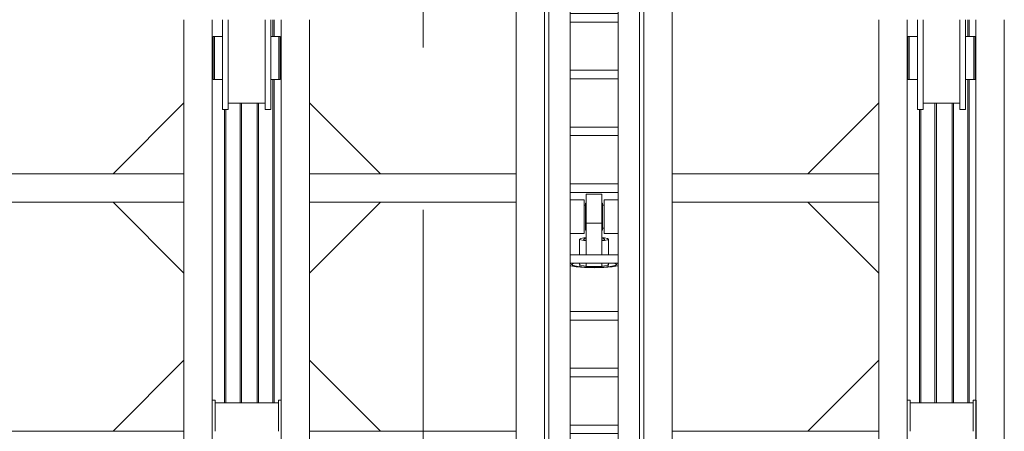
# Model space of a CAD drawing. Header units: millimetres. Extents: x 53746 to 116821, y -810352 to -765802.
# Tile 132 of 256: x 70980 to 74451, y -778652 to -777202. Entities that reach past the tile are written whole.
import ezdxf

# ---------------------------------------------------------------- set-up
doc = ezdxf.new("R2010")
doc.units = ezdxf.units.MM
doc.header["$MEASUREMENT"] = 0
doc.linetypes.add('DGN Style 3', pattern=[2002.806, 1430.575714, -572.230286])
for name, color, linetype, lineweight in [('Main Cradle Rails', 7, 'Continuous', 0), ('Side Cradle Hydraulic Arm Support', 7, 'Continuous', 0), ('Side Cradle Stbd', 7, 'Continuous', 0), ('Side Slip Rails', 7, 'Continuous', 0)]:
    doc.layers.add(name, color=color, linetype=linetype, lineweight=lineweight)

# ---------------------------------------------------------------- blocks, each defined once
blk = doc.blocks.new('*U71')
at = {"layer": 'Side Cradle Hydraulic Arm Support', "color": 7, "linetype": 'Continuous', "lineweight": 0}
for p, q in [((-175, -1059.4), (-175, 1359.5)), ((175, 1359.5), (175, -1059.4)), ((-175, 1202), (-170.2, 1202)), ((-160, 1182), (-169.7, 1182)), ((-160, 1181.8), (-169.7, 1181.8)), ((-169.7, 1181.8), (-160, 1181.8)), ((-160, 1192), (-160, 990.9)), ((-160, 1192), (-85, 1192)), ((-85, 1192), (-85, 990.9)), ((85, 990.9), (85, 1192)), ((85, 1192), (160, 1192)), ((160, 990.9), (160, 1192)), ((169.7, 1182), (160, 1181.9)), ((169.7, 1182), (160, 1182)), ((169.7, 1182), (169.7, 1182)), ((170.2, 1202), (175, 1202)), ((160, 1169.6), (160, 1169.6)), ((160, 1103.7), (160, 1142)), ((-275, 1109.5), (-275, 316.7)), ((-170.8, 1082), (-175, 1082)), ((-169.8, 1082), (-170.7, 1082)), ((-169.7, 1102), (-160, 1102)), ((-160, 1102), (-169.7, 1102)), ((-169.7, 1082), (-169.7, 1086.5)), ((-169.7, 1082), (-169.7, 1082)), ((160, 1102.1), (169.7, 1102.1)), ((169.7, 1102.1), (160, 1102.1)), ((169.7, 1102), (160, 1102)), ((169.7, 1082), (169.7, 1086.5)), ((169.7, 1082), (169.7, 1082)), ((170.7, 1082), (169.8, 1082)), ((175, 1082), (170.8, 1082)), ((275, 316.7), (275, 1109.5)), ((85, 1042), (-85, 1042)), ((-160, 990.9), (-160, -1009.4)), ((-160, 990.9), (-85, 990.9)), ((-85, 990.9), (-85, -1009.4)), ((85, -968.7), (85, 990.9)), ((160, 990.9), (85, 990.9)), ((160, 990.9), (160, -1009.4)), ((-160, 938.1), (-160, 938.1)), ((160, 938.1), (160, 938.1)), ((85, 881.3), (-85, 881.3)), ((-85, 851.3), (85, 851.3)), ((85, 681.3), (-85, 681.3)), ((-85, 651.3), (85, 651.3)), ((85, 481.3), (-85, 481.3)), ((-85, 451.3), (85, 451.3)), ((-1003.6, 316.7), (-275, 316.7)), ((-275, 216.7), (-275, 316.7)), ((-275, 316.7), (-275, 316.7)), ((1003.7, 316.7), (275, 316.7)), ((275, 216.7), (275, 316.7)), ((275, 316.7), (275, 316.7)), ((85, 281.3), (-85, 281.3)), ((-85, 251.3), (85, 251.3)), ((-1003.6, 216.7), (-275, 216.7)), ((-275, 216.7), (-275, -809.4)), ((-27.5, 213.2), (-30, 213.2)), ((30, 213.2), (27.5, 213.2)), ((275, 216.7), (275, 217.1)), ((1003.7, 216.7), (275, 216.7)), ((275, -809.4), (275, 216.7)), ((-35, 205.6), (-30, 205.6)), ((30, 205.6), (35, 205.6)), ((-27.5, 31.3), (-27.5, 142.1)), ((27.5, 142.1), (-27.5, 142.1)), ((27.5, 172.8), (27.5, 142.1)), ((27.5, 142.1), (27.5, 31.3)), ((-35, 106.1), (-85, 106)), ((-35, 106.1), (-35, 107.6)), ((-35, 107.6), (-35, 107.6)), ((-30, 117.9), (-27.5, 117.9)), ((27.5, 117.9), (30, 117.9)), ((35, 125.6), (30, 125.6)), ((-51, 31.3), (-51, 86.2)), ((51, 86.2), (51, 31.3)), ((85, 31.3), (-85, 31.3)), ((-85, 1.3), (85, 1.3)), ((-51, -3.2), (-51, 1.3)), ((-27.5, -9.4), (-27.5, 1.3)), ((27.5, 1.3), (27.5, -9.4)), ((51, 1.3), (51, -3.2)), ((-50, -3.8), (-50, -10.6)), ((-27.5, -9.4), (27.5, -9.4)), ((50, -10.6), (50, -3.8)), ((80, -3.2), (80, -3.2)), ((85, -168.7), (-85, -168.7)), ((-85, -198.7), (85, -198.7)), ((85, -368.7), (-85, -368.7)), ((-85, -398.7), (85, -398.7)), ((85, -568.7), (-85, -568.7)), ((-85, -598.7), (85, -598.7)), ((-275, -690.5), (-275, -690.5)), ((275, -690.5), (275, -690.5)), ((-85, -768.7), (85, -768.7)), ((85, -798.7), (-85, -798.7)), ((27.5, -845.4), (-27.5, -845.4)), ((83.1, -838.7), (85, -837.5)), ((-175, -914.4), (-160, -914.4)), ((-160, -915.8), (-175, -915.4)), ((-160, -919), (-160, -919)), ((-30, -934.4), (-35, -934.4)), ((-30, -934.5), (-35, -934.5)), ((-30, -934.5), (-35, -934.5)), ((-35, -934.5), (-30, -934.5)), ((-35, -934.5), (-30, -934.5)), ((-27.5, -927.1), (-30, -927.1)), ((30, -927.1), (27.5, -927.1)), ((35, -934.4), (30, -934.4)), ((35, -934.5), (30, -934.5)), ((30, -934.5), (35, -934.5)), ((30, -934.5), (35, -934.5)), ((85, -914.4), (37.5, -914.4)), ((175, -914.4), (160, -914.4)), ((160, -919), (160, -919)), ((85, -968.7), (-85, -968.7)), ((85, -968.7), (85, -998.7)), ((-85, -998.7), (85, -998.7)), ((-75, -998.7), (-75, -1039.4)), ((-59, -1039.4), (-59, -998.7)), ((59, -1039.4), (59, -998.7)), ((75, -998.7), (75, -1039.4)), ((85, -1009.4), (85, -998.7)), ((-175, -1034.4), (-75, -1034.4)), ((-160, -1009.4), (-85, -1009.4)), ((-75, -1039.4), (-75, -1059.4)), ((-75, -1039.4), (-59, -1039.4)), ((-59, -1034.4), (-37.8, -1034.4)), ((-59, -1034.4), (-59, -1034.4)), ((-59, -1059.4), (-59, -1039.4)), ((-35.5, -1034.4), (-35, -1034.4)), ((-35, -1014.4), (-30, -1014.4)), ((-35, -1014.4), (-30, -1014.4)), ((-35, -1034.4), (-35, -1029.9)), ((-30, -1014.4), (-30, -1014.4)), ((-30, -1014.4), (-30, -1014.4)), ((-27.5, -1021.8), (-30, -1021.8)), ((30, -1021.8), (27.5, -1021.8)), ((30, -1014.4), (35, -1014.4)), ((35, -1014.4), (30, -1014.4)), ((30, -1014.4), (35, -1014.4)), ((35, -1029.9), (35, -1034.4)), ((35.8, -1034.4), (35, -1034.4)), ((59, -1034.4), (45.8, -1034.4)), ((59, -1059.4), (59, -1039.4)), ((75, -1039.4), (59, -1039.4)), ((175, -1034.4), (75, -1034.4)), ((75, -1039.4), (75, -1059.4)), ((160, -1009.4), (85, -1009.4)), ((-525, -1059.4), (-1003.6, -1059.4)), ((225, -1059.4), (-225, -1059.4)), ((-175, -1059.4), (-175, -1059.4)), ((-59, -1059.4), (-75, -1059.4)), ((59, -1059.4), (75, -1059.4)), ((59, -1059.4), (59, -1059.4)), ((75, -1059.4), (75, -1059.4)), ((1003.7, -1059.4), (525, -1059.4)), ((1003.7, -1159.4), (-1003.6, -1159.4))]:
    blk.add_line(p, q, dxfattribs=at)
at = {"layer": 'Side Cradle Hydraulic Arm Support', "color": 7, "linetype": 'Continuous', "lineweight": 0, "flags": 128}
for points in [[(-248.5, 1409.5), (-225, 1409.5), (-225, 1109.5), (-275, 1109.5), (-520, 1354.5)], [(248.5, 1409.5), (225, 1409.5), (225, 1109.5), (275, 1109.5), (520, 1354.5)], [(-160, 1242), (160, 1242), (160, 1234.4), (160, 1212.7), (160, 1192)], [(-160, 1192), (-160, 1212.7), (-160, 1234.4), (-160, 1242)], [(-169.8, 1202), (-169.7, 1202), (-169.7, 1197.4), (-169.7, 1184.4), (-169.7, 1164.9), (-169.7, 1142), (-169.7, 1119), (-169.7, 1099.5), (-169.7, 1086.5)], [(169.7, 1086.5), (169.7, 1099.5), (169.7, 1119), (169.7, 1142), (169.7, 1164.9), (169.7, 1184.4), (169.7, 1197.4), (169.7, 1202), (169.8, 1202)], [(-27.5, 142.1), (-27.5, 172.8), (-27.5, 202.4), (-27.5, 226.5), (-27.5, 241.6), (-27.5, 245.4), (27.5, 245.4), (27.5, 241.6), (27.5, 226.5), (27.5, 202.4), (27.5, 172.8)], [(-85, 225.1), (-35, 225), (-35, 217.5), (-35, 202), (-35, 181), (-35, 157.6), (-35, 135.5), (-35, 117.9), (-35, 113.6), (-35, 107.6), (-85, 106.6)], [(-30, 117.9), (-30, 119.4), (-30, 127.9), (-30, 142.1), (-30, 160), (-30, 178.6), (-30, 195.3), (-30, 207.5), (-30, 213.2), (-30, 213.2)], [(30, 117.9), (30, 119.4), (30, 127.9), (30, 142.1), (30, 160), (30, 178.6), (30, 195.3), (30, 207.5), (30, 213.2), (30, 213.2)], [(35, 107.6), (35, 107.6), (35, 117.9), (35, 135.5), (35, 157.6), (35, 181), (35, 202), (35, 217.5), (35, 225), (85, 225)], [(85, 106.6), (35, 107.6), (35, 106.1), (85, 106.1)], [(-27.5, 91.2), (-36.1, 90.5), (-47.1, 88.5), (-51, 86.2), (-47.1, 83.8), (-36.1, 81.8), (-27.5, 81.1)], [(-38, 86.2), (-35.1, 87.9), (-27.5, 89.3)], [(-27.5, 83), (-35.1, 84.4), (-38, 86.2)], [(51, 86.2), (47.1, 88.5), (36.1, 90.5), (27.5, 91.2)], [(27.5, 89.3), (35.1, 87.9), (38, 86.2), (35.1, 84.4), (27.5, 83)], [(27.5, 81.1), (36.1, 81.8), (47.1, 83.8), (51, 86.2)], [(-81.4, 1.3), (-83.1, 1), (-85, -0.2)], [(-69.6, 1.3), (-73.9, 0.5), (-80, -3.2)], [(80, -3.2), (73.9, 0.5), (69.6, 1.3)], [(85, -0.2), (83.1, 1), (81.4, 1.3)], [(-85, -6.3), (-83.1, -7.4), (-63.6, -10.9), (-34.4, -13.3), (0, -14.1), (34.4, -13.3), (63.6, -10.9), (83.1, -7.4), (85, -6.2)], [(-80, -3.2), (-80, -3.2), (-73.9, -6.9), (-56.6, -10.1), (-30.6, -12.2), (0, -12.9), (30.6, -12.2), (56.6, -10.1), (73.9, -6.9), (80, -3.2)], [(-51, -3.2), (-51, -3.2), (-47.1, -5.6), (-36.1, -7.6), (-27.5, -8.3)], [(27.5, -8.3), (36.1, -7.6), (47.1, -5.6), (51, -3.2)], [(275, -690.5), (275, -690.5), (275, -690.5)], [(-525, -1109.4), (-225, -1109.4), (-225, -809.4), (-275, -809.4), (-525, -1059.4), (-525, -1109.4)], [(525, -1109.4), (225, -1109.4), (225, -809.4), (275, -809.4), (525, -1059.4), (525, -1109.4)], [(-85, -837.5), (-83.1, -838.7), (-63.6, -842.2), (-34.4, -844.6), (0, -845.4), (34.4, -844.6), (63.6, -842.2), (83.1, -838.7)], [(-27.5, -844.8), (-27.5, -845.4), (-27.5, -968.7)], [(27.5, -844.8), (27.5, -844.8), (0, -845.4), (-27.5, -844.8), (-27.5, -844.8)], [(27.5, -844.8), (27.5, -845.4), (27.5, -968.7)], [(-175, -914.4), (-175, -914.4), (-175, -914.4)], [(-85, -914.4), (-35, -914.4), (-35, -919), (-85, -917.7)], [(-85, -917.7), (-35, -919), (-35, -932), (-35, -951.5), (-35, -968.7)], [(-30, -968.7), (-30, -963.4), (-30, -946.4), (-30, -933.6), (-30, -927.1), (-30, -927.1)], [(30, -968.7), (30, -963.4), (30, -946.4), (30, -933.6), (30, -927.1), (30, -927.1)], [(35.5, -914.4), (35, -914.4), (35, -919), (35, -932), (35, -951.5), (35, -968.7)], [(-35, -998.7), (-35, -1016.9), (-35, -1029.9)], [(-30, -1021.8), (-30, -1021.2), (-30, -1013.4), (-30, -999.7), (-30, -998.7)], [(-27.5, -998.7), (-27.5, -1018.7), (-27.5, -1045.3), (-27.5, -1059.4)], [(27.5, -998.7), (27.5, -1018.7), (27.5, -1045.3), (27.5, -1059.4)], [(30, -1021.8), (30, -1021.2), (30, -1013.4), (30, -999.7), (30, -998.7)], [(35, -998.7), (35, -1016.9), (35, -1029.9)], [(75, -1030.9), (75, -1030.9), (75, -1030.9)]]:
    blk.add_lwpolyline(points, dxfattribs=at)
at = {"layer": 'Side Cradle Stbd', "color": 7, "linetype": 'Continuous', "lineweight": 0}
for p, q in [((-1003.6, 566.7), (-753.6, 316.7)), ((1003.7, 566.7), (753.7, 316.7)), ((-1003.6, -33.3), (-753.6, 216.7)), ((1003.7, -33.3), (753.7, 216.7)), ((-1003.6, -340.5), (-753.6, -590.5)), ((1003.7, -340.5), (753.7, -590.5)), ((-1003.6, -590.5), (-275, -590.5)), ((275, -590.5), (1003.7, -590.5)), ((-275, -690.5), (-1003.6, -690.5)), ((-753.6, -1059.4), (-753.6, -690.5)), ((1003.7, -690.5), (275, -690.5)), ((753.7, -1059.4), (753.7, -690.5)), ((-1003.6, -1409.4), (-753.6, -1159.4)), ((1003.7, -1409.4), (753.7, -1159.4))]:
    blk.add_line(p, q, dxfattribs=at)
blk = doc.blocks.new('*U72')
at = {"layer": 'Side Cradle Hydraulic Arm Support', "color": 7, "linetype": 'Continuous', "lineweight": 0}
for p, q in [((-175, -1059.4), (-175, 1359.5)), ((175, 1359.5), (175, -1059.4)), ((-175, 1202), (-170.2, 1202)), ((-160, 1182), (-169.7, 1182)), ((-160, 1181.8), (-169.7, 1181.8)), ((-169.7, 1181.8), (-160, 1181.8)), ((-160, 1192), (-160, 990.9)), ((-160, 1192), (-85, 1192)), ((-85, 1192), (-85, 990.9)), ((85, 990.9), (85, 1192)), ((85, 1192), (160, 1192)), ((160, 990.9), (160, 1192)), ((169.7, 1182), (160, 1181.9)), ((169.7, 1182), (160, 1182)), ((169.7, 1182), (169.7, 1182)), ((170.2, 1202), (175, 1202)), ((160, 1169.6), (160, 1169.6)), ((160, 1103.7), (160, 1142)), ((-275, 1109.5), (-275, 316.7)), ((-170.8, 1082), (-175, 1082)), ((-169.8, 1082), (-170.7, 1082)), ((-169.7, 1102), (-160, 1102)), ((-160, 1102), (-169.7, 1102)), ((-169.7, 1082), (-169.7, 1086.5)), ((-169.7, 1082), (-169.7, 1082)), ((160, 1102.1), (169.7, 1102.1)), ((169.7, 1102.1), (160, 1102.1)), ((169.7, 1102), (160, 1102)), ((169.7, 1082), (169.7, 1086.5)), ((169.7, 1082), (169.7, 1082)), ((170.7, 1082), (169.8, 1082)), ((175, 1082), (170.8, 1082)), ((275, 316.7), (275, 1109.5)), ((85, 1042), (-85, 1042)), ((-160, 990.9), (-160, -1009.4)), ((-160, 990.9), (-85, 990.9)), ((-85, 990.9), (-85, -1009.4)), ((85, -968.7), (85, 990.9)), ((160, 990.9), (85, 990.9)), ((160, 990.9), (160, -1009.4)), ((-160, 938.1), (-160, 938.1)), ((160, 938.1), (160, 938.1)), ((85, 881.3), (-85, 881.3)), ((-85, 851.3), (85, 851.3)), ((85, 681.3), (-85, 681.3)), ((-85, 651.3), (85, 651.3)), ((85, 481.3), (-85, 481.3)), ((-85, 451.3), (85, 451.3)), ((-1003.6, 316.7), (-275, 316.7)), ((-275, 216.7), (-275, 316.7)), ((-275, 316.7), (-275, 316.7)), ((1003.7, 316.7), (275, 316.7)), ((275, 216.7), (275, 316.7)), ((275, 316.7), (275, 316.7)), ((85, 281.3), (-85, 281.3)), ((-85, 251.3), (85, 251.3)), ((-1003.6, 216.7), (-275, 216.7)), ((-275, 216.7), (-275, -809.4)), ((-27.5, 213.2), (-30, 213.2)), ((30, 213.2), (27.5, 213.2)), ((275, 216.7), (275, 217.1)), ((1003.7, 216.7), (275, 216.7)), ((275, -809.4), (275, 216.7)), ((-35, 205.6), (-30, 205.6)), ((30, 205.6), (35, 205.6)), ((-27.5, 31.3), (-27.5, 142.1)), ((27.5, 142.1), (-27.5, 142.1)), ((27.5, 172.8), (27.5, 142.1)), ((27.5, 142.1), (27.5, 31.3)), ((-35, 106.1), (-85, 106)), ((-35, 106.1), (-35, 107.6)), ((-35, 107.6), (-35, 107.6)), ((-30, 117.9), (-27.5, 117.9)), ((27.5, 117.9), (30, 117.9)), ((35, 125.6), (30, 125.6)), ((-51, 31.3), (-51, 86.2)), ((51, 86.2), (51, 31.3)), ((85, 31.3), (-85, 31.3)), ((-85, 1.3), (85, 1.3)), ((-51, -3.2), (-51, 1.3)), ((-27.5, -9.4), (-27.5, 1.3)), ((27.5, 1.3), (27.5, -9.4)), ((51, 1.3), (51, -3.2)), ((-50, -3.8), (-50, -10.6)), ((-27.5, -9.4), (27.5, -9.4)), ((50, -10.6), (50, -3.8)), ((80, -3.2), (80, -3.2)), ((85, -168.7), (-85, -168.7)), ((-85, -198.7), (85, -198.7)), ((85, -368.7), (-85, -368.7)), ((-85, -398.7), (85, -398.7)), ((85, -568.7), (-85, -568.7)), ((-85, -598.7), (85, -598.7)), ((-275, -690.5), (-275, -690.5)), ((275, -690.5), (275, -690.5)), ((-85, -768.7), (85, -768.7)), ((85, -798.7), (-85, -798.7)), ((27.5, -845.4), (-27.5, -845.4)), ((83.1, -838.7), (85, -837.5)), ((-175, -914.4), (-160, -914.4)), ((-160, -915.8), (-175, -915.4)), ((-160, -919), (-160, -919)), ((-30, -934.4), (-35, -934.4)), ((-30, -934.5), (-35, -934.5)), ((-30, -934.5), (-35, -934.5)), ((-35, -934.5), (-30, -934.5)), ((-35, -934.5), (-30, -934.5)), ((-27.5, -927.1), (-30, -927.1)), ((30, -927.1), (27.5, -927.1)), ((35, -934.4), (30, -934.4)), ((35, -934.5), (30, -934.5)), ((30, -934.5), (35, -934.5)), ((30, -934.5), (35, -934.5)), ((85, -914.4), (37.5, -914.4)), ((175, -914.4), (160, -914.4)), ((160, -919), (160, -919)), ((85, -968.7), (-85, -968.7)), ((85, -968.7), (85, -998.7)), ((-85, -998.7), (85, -998.7)), ((-75, -998.7), (-75, -1039.4)), ((-59, -1039.4), (-59, -998.7)), ((59, -1039.4), (59, -998.7)), ((75, -998.7), (75, -1039.4)), ((85, -1009.4), (85, -998.7)), ((-175, -1034.4), (-75, -1034.4)), ((-160, -1009.4), (-85, -1009.4)), ((-75, -1039.4), (-75, -1059.4)), ((-75, -1039.4), (-59, -1039.4)), ((-59, -1034.4), (-37.8, -1034.4)), ((-59, -1034.4), (-59, -1034.4)), ((-59, -1059.4), (-59, -1039.4)), ((-35.5, -1034.4), (-35, -1034.4)), ((-35, -1014.4), (-30, -1014.4)), ((-35, -1014.4), (-30, -1014.4)), ((-35, -1034.4), (-35, -1029.9)), ((-30, -1014.4), (-30, -1014.4)), ((-30, -1014.4), (-30, -1014.4)), ((-27.5, -1021.8), (-30, -1021.8)), ((30, -1021.8), (27.5, -1021.8)), ((30, -1014.4), (35, -1014.4)), ((35, -1014.4), (30, -1014.4)), ((30, -1014.4), (35, -1014.4)), ((35, -1029.9), (35, -1034.4)), ((35.8, -1034.4), (35, -1034.4)), ((59, -1034.4), (45.8, -1034.4)), ((59, -1059.4), (59, -1039.4)), ((75, -1039.4), (59, -1039.4)), ((175, -1034.4), (75, -1034.4)), ((75, -1039.4), (75, -1059.4)), ((160, -1009.4), (85, -1009.4)), ((-525, -1059.4), (-1003.6, -1059.4)), ((225, -1059.4), (-225, -1059.4)), ((-175, -1059.4), (-175, -1059.4)), ((-59, -1059.4), (-75, -1059.4)), ((59, -1059.4), (75, -1059.4)), ((59, -1059.4), (59, -1059.4)), ((75, -1059.4), (75, -1059.4)), ((1003.7, -1059.4), (525, -1059.4)), ((1003.7, -1159.4), (-1003.6, -1159.4))]:
    blk.add_line(p, q, dxfattribs=at)
at = {"layer": 'Side Cradle Hydraulic Arm Support', "color": 7, "linetype": 'Continuous', "lineweight": 0, "flags": 128}
for points in [[(-248.5, 1409.5), (-225, 1409.5), (-225, 1109.5), (-275, 1109.5), (-520, 1354.5)], [(248.5, 1409.5), (225, 1409.5), (225, 1109.5), (275, 1109.5), (520, 1354.5)], [(-160, 1242), (160, 1242), (160, 1234.4), (160, 1212.7), (160, 1192)], [(-160, 1192), (-160, 1212.7), (-160, 1234.4), (-160, 1242)], [(-169.8, 1202), (-169.7, 1202), (-169.7, 1197.4), (-169.7, 1184.4), (-169.7, 1164.9), (-169.7, 1142), (-169.7, 1119), (-169.7, 1099.5), (-169.7, 1086.5)], [(169.7, 1086.5), (169.7, 1099.5), (169.7, 1119), (169.7, 1142), (169.7, 1164.9), (169.7, 1184.4), (169.7, 1197.4), (169.7, 1202), (169.8, 1202)], [(-27.5, 142.1), (-27.5, 172.8), (-27.5, 202.4), (-27.5, 226.5), (-27.5, 241.6), (-27.5, 245.4), (27.5, 245.4), (27.5, 241.6), (27.5, 226.5), (27.5, 202.4), (27.5, 172.8)], [(-85, 225.1), (-35, 225), (-35, 217.5), (-35, 202), (-35, 181), (-35, 157.6), (-35, 135.5), (-35, 117.9), (-35, 113.6), (-35, 107.6), (-85, 106.6)], [(-30, 117.9), (-30, 119.4), (-30, 127.9), (-30, 142.1), (-30, 160), (-30, 178.6), (-30, 195.3), (-30, 207.5), (-30, 213.2), (-30, 213.2)], [(30, 117.9), (30, 119.4), (30, 127.9), (30, 142.1), (30, 160), (30, 178.6), (30, 195.3), (30, 207.5), (30, 213.2), (30, 213.2)], [(35, 107.6), (35, 107.6), (35, 117.9), (35, 135.5), (35, 157.6), (35, 181), (35, 202), (35, 217.5), (35, 225), (85, 225)], [(85, 106.6), (35, 107.6), (35, 106.1), (85, 106.1)], [(-27.5, 91.2), (-36.1, 90.5), (-47.1, 88.5), (-51, 86.2), (-47.1, 83.8), (-36.1, 81.8), (-27.5, 81.1)], [(-38, 86.2), (-35.1, 87.9), (-27.5, 89.3)], [(-27.5, 83), (-35.1, 84.4), (-38, 86.2)], [(51, 86.2), (47.1, 88.5), (36.1, 90.5), (27.5, 91.2)], [(27.5, 89.3), (35.1, 87.9), (38, 86.2), (35.1, 84.4), (27.5, 83)], [(27.5, 81.1), (36.1, 81.8), (47.1, 83.8), (51, 86.2)], [(-81.4, 1.3), (-83.1, 1), (-85, -0.2)], [(-69.6, 1.3), (-73.9, 0.5), (-80, -3.2)], [(80, -3.2), (73.9, 0.5), (69.6, 1.3)], [(85, -0.2), (83.1, 1), (81.4, 1.3)], [(-85, -6.3), (-83.1, -7.4), (-63.6, -10.9), (-34.4, -13.3), (0, -14.1), (34.4, -13.3), (63.6, -10.9), (83.1, -7.4), (85, -6.2)], [(-80, -3.2), (-80, -3.2), (-73.9, -6.9), (-56.6, -10.1), (-30.6, -12.2), (0, -12.9), (30.6, -12.2), (56.6, -10.1), (73.9, -6.9), (80, -3.2)], [(-51, -3.2), (-51, -3.2), (-47.1, -5.6), (-36.1, -7.6), (-27.5, -8.3)], [(27.5, -8.3), (36.1, -7.6), (47.1, -5.6), (51, -3.2)], [(275, -690.5), (275, -690.5), (275, -690.5)], [(-525, -1109.4), (-225, -1109.4), (-225, -809.4), (-275, -809.4), (-525, -1059.4), (-525, -1109.4)], [(525, -1109.4), (225, -1109.4), (225, -809.4), (275, -809.4), (525, -1059.4), (525, -1109.4)], [(-85, -837.5), (-83.1, -838.7), (-63.6, -842.2), (-34.4, -844.6), (0, -845.4), (34.4, -844.6), (63.6, -842.2), (83.1, -838.7)], [(-27.5, -844.8), (-27.5, -845.4), (-27.5, -968.7)], [(27.5, -844.8), (27.5, -844.8), (0, -845.4), (-27.5, -844.8), (-27.5, -844.8)], [(27.5, -844.8), (27.5, -845.4), (27.5, -968.7)], [(-175, -914.4), (-175, -914.4), (-175, -914.4)], [(-85, -914.4), (-35, -914.4), (-35, -919), (-85, -917.7)], [(-85, -917.7), (-35, -919), (-35, -932), (-35, -951.5), (-35, -968.7)], [(-30, -968.7), (-30, -963.4), (-30, -946.4), (-30, -933.6), (-30, -927.1), (-30, -927.1)], [(30, -968.7), (30, -963.4), (30, -946.4), (30, -933.6), (30, -927.1), (30, -927.1)], [(35.5, -914.4), (35, -914.4), (35, -919), (35, -932), (35, -951.5), (35, -968.7)], [(-35, -998.7), (-35, -1016.9), (-35, -1029.9)], [(-30, -1021.8), (-30, -1021.2), (-30, -1013.4), (-30, -999.7), (-30, -998.7)], [(-27.5, -998.7), (-27.5, -1018.7), (-27.5, -1045.3), (-27.5, -1059.4)], [(27.5, -998.7), (27.5, -1018.7), (27.5, -1045.3), (27.5, -1059.4)], [(30, -1021.8), (30, -1021.2), (30, -1013.4), (30, -999.7), (30, -998.7)], [(35, -998.7), (35, -1016.9), (35, -1029.9)], [(75, -1030.9), (75, -1030.9), (75, -1030.9)]]:
    blk.add_lwpolyline(points, dxfattribs=at)
at = {"layer": 'Side Cradle Stbd', "color": 7, "linetype": 'Continuous', "lineweight": 0}
for p, q in [((-1003.6, 566.7), (-753.6, 316.7)), ((1003.7, 566.7), (753.7, 316.7)), ((-1003.6, -33.3), (-753.6, 216.7)), ((1003.7, -33.3), (753.7, 216.7)), ((-1003.6, -340.5), (-753.6, -590.5)), ((1003.7, -340.5), (753.7, -590.5)), ((-1003.6, -590.5), (-275, -590.5)), ((275, -590.5), (1003.7, -590.5)), ((-275, -690.5), (-1003.6, -690.5)), ((-753.6, -1059.4), (-753.6, -690.5)), ((1003.7, -690.5), (275, -690.5)), ((753.7, -1059.4), (753.7, -690.5)), ((-1003.6, -1409.4), (-753.6, -1159.4)), ((1003.7, -1409.4), (753.7, -1159.4))]:
    blk.add_line(p, q, dxfattribs=at)
blk = doc.blocks.new('*U57')
at = {"color": 7, "linetype": 'DGN Style 3', "lineweight": 13}
blk.add_line((-12881.6, 16213.2), (-12881.6, -4026.1), dxfattribs=at)
at = {"layer": 'Side Cradle Stbd', "color": 7, "linetype": 'Continuous', "lineweight": 0}
for p, q in [((-13724.4, 10874.5), (-13724.4, 10581.7)), ((-13624.4, 10874.5), (-13624.4, 9534.5)), ((-13381.9, 7459.6), (-13381.9, 10874.5)), ((-13281.9, 9674.5), (-13281.9, 10874.5)), ((-11274.6, 10874.5), (-11274.6, 9674.5)), ((-11174.6, 10874.5), (-11174.6, 9534.5)), ((-10932.2, 7459.6), (-10932.2, 10874.5)), ((-10832.2, 7459.6), (-10832.2, 10874.5)), ((-11138.7, 10808.8), (-11138.7, 10809.9)), ((-13624.4, 10779.5), (-13621.9, 10779.5)), ((-13616.9, 10768.6), (-13616.9, 10739.5)), ((-13384.9, 10779.5), (-13381.9, 10779.5)), ((-11174.6, 10779.5), (-11172.2, 10779.5)), ((-11172.2, 10776.9), (-11172.2, 10776.4)), ((-11172.2, 10768.9), (-11172.2, 10768.6)), ((-11172.2, 10768.6), (-11172.2, 10768)), ((-11172.2, 10768), (-11172.2, 10767.7)), ((-11172.2, 10768), (-11172.2, 10768)), ((-11167.2, 10768.6), (-11167.2, 10739.5)), ((-10935.2, 10779.5), (-10932.2, 10779.5)), ((-13568.4, 10670.1), (-13568.4, 10739.5)), ((-13418.4, 10670.1), (-13418.4, 10739.5)), ((-11172.2, 10756.2), (-11172.2, 10754.8)), ((-11118.7, 10670.1), (-11118.7, 10739.5)), ((-10968.7, 10670.1), (-10968.7, 10739.5)), ((-13621.9, 10699.5), (-13624.4, 10699.5)), ((-13621.9, 10702.5), (-13621.9, 10699.5)), ((-13381.9, 10699.5), (-13384.9, 10699.5)), ((-11172.2, 10699.5), (-11174.6, 10699.5)), ((-11172.2, 10711.2), (-11172.2, 10711.1)), ((-11172.2, 10711.1), (-11172.2, 10710.9)), ((-11172.2, 10710.9), (-11172.2, 10710.3)), ((-11172.2, 10710.3), (-11172.2, 10704.1)), ((-11172.2, 10704.1), (-11172.2, 10702.5)), ((-11172.2, 10702.5), (-11172.2, 10699.5)), ((-10932.2, 10699.5), (-10935.2, 10699.5)), ((-13616.9, 10685.6), (-13616.9, 10669.1)), ((-13616.9, 10669.1), (-13616.9, 10663.3)), ((-13588.4, 10669.1), (-13588.4, 10663.3)), ((-13384.9, 10685.6), (-13384.9, 10669.1)), ((-13384.9, 10669.1), (-13384.9, 10663.3)), ((-11167.2, 10685.6), (-11167.2, 10669.1)), ((-11167.2, 10669.1), (-11167.2, 10663.3)), ((-11138.7, 10669.1), (-11138.7, 10663.3)), ((-10935.2, 10685.6), (-10935.2, 10669.1)), ((-10935.2, 10669.1), (-10935.2, 10663.3)), ((-13724.4, 10581.7), (-13724.4, 7709.6)), ((-13588.4, 10558.3), (-13588.4, 10572.1)), ((-13438.4, 10580.5), (-13568.4, 10580.5)), ((-13438.4, 10558.3), (-13438.4, 10572.1)), ((-11138.7, 10558.3), (-11138.7, 10572.1)), ((-10988.7, 10580.5), (-11118.7, 10580.5)), ((-10988.7, 10558.3), (-10988.7, 10572.1)), ((-13281.9, 7667.2), (-13281.9, 9674.5)), ((-11274.6, 9674.5), (-11274.6, 7709.6)), ((-13624.4, 9534.5), (-13614.4, 9534.5)), ((-13624.4, 9484.5), (-13624.4, 9534.5)), ((-13614.4, 9534.5), (-13614.4, 9524.5)), ((-13614.4, 9424.5), (-13614.4, 9524.5)), ((-13391.4, 9524.5), (-13614.4, 9524.5)), ((-13391.4, 9534.5), (-13381.4, 9534.5)), ((-13391.4, 9524.5), (-13391.4, 9534.5)), ((-13391.4, 9524.5), (-13391.4, 9424.5)), ((-13381.4, 9534.5), (-13381.4, 9484.5)), ((-11174.6, 9534.5), (-11164.6, 9534.5)), ((-11174.6, 9484.5), (-11174.6, 9534.5)), ((-11164.6, 9534.5), (-11164.6, 9524.5)), ((-11164.6, 9424.5), (-11164.6, 9524.5)), ((-10941.6, 9524.5), (-11164.6, 9524.5)), ((-10941.6, 9534.5), (-10931.6, 9534.5)), ((-10941.6, 9524.5), (-10941.6, 9534.5)), ((-10941.6, 9524.5), (-10941.6, 9424.5)), ((-10931.6, 9534.5), (-10931.6, 9484.5))]:
    blk.add_line(p, q, dxfattribs=at)
at = {"layer": 'Side Cradle Stbd', "color": 7, "linetype": 'Continuous', "lineweight": 0, "flags": 128}
for points in [[(-13588.4, 10739.5), (-13588.4, 10739.5), (-13588.4, 10808.8), (-13588.4, 10867.6), (-13588.4, 10874.5)], [(-13568.4, 10739.5), (-13568.4, 10808.8), (-13568.4, 10867.6), (-13568.4, 10874.5)], [(-13438.4, 10572.1), (-13438.4, 10611.3), (-13438.4, 10670.1), (-13438.4, 10739.5), (-13438.4, 10808.8), (-13438.4, 10867.6), (-13438.4, 10874.5)], [(-13418.4, 10739.5), (-13418.4, 10808.8), (-13418.4, 10867.6), (-13418.4, 10874.5)], [(-11138.7, 10739.5), (-11138.7, 10739.5), (-11138.7, 10808.8), (-11138.7, 10867.6), (-11138.7, 10874.5)], [(-11118.7, 10739.5), (-11118.7, 10808.8), (-11118.7, 10867.6), (-11118.7, 10874.5)], [(-10988.7, 10572.1), (-10988.7, 10611.3), (-10988.7, 10670.1), (-10988.7, 10739.5), (-10988.7, 10808.8), (-10988.7, 10867.6), (-10988.7, 10874.5)], [(-10968.7, 10739.5), (-10968.7, 10808.8), (-10968.7, 10867.6), (-10968.7, 10874.5)], [(-13616.9, 10815.7), (-13616.9, 10815.7), (-13621.9, 10815.7), (-13621.9, 10809.9), (-13621.9, 10793.3), (-13621.9, 10768.6), (-13621.9, 10739.5), (-13621.9, 10710.3), (-13621.9, 10685.6), (-13621.9, 10669.1), (-13621.9, 10663.3), (-13616.9, 10663.3)], [(-13588.4, 10815.7), (-13616.9, 10815.7), (-13616.9, 10809.9), (-13616.9, 10793.3), (-13616.9, 10768.6), (-13616.9, 10768.6)], [(-13588.4, 10808.8), (-13588.4, 10809.9), (-13588.4, 10809.9), (-13588.4, 10810.6), (-13588.4, 10815.7), (-13588.4, 10815.7), (-13588.4, 10815.7)], [(-13588.4, 10793.3), (-13588.4, 10793.3), (-13588.4, 10795.4), (-13588.4, 10808.8)], [(-13389.9, 10815.7), (-13389.9, 10815.7), (-13418.4, 10815.7)], [(-13384.9, 10815.7), (-13384.9, 10815.7), (-13389.9, 10815.7), (-13389.9, 10815.7)], [(-13389.9, 10815.7), (-13389.9, 10809.9), (-13389.9, 10793.3), (-13389.9, 10768.6), (-13389.9, 10768.6)], [(-13384.9, 10815.7), (-13384.9, 10809.9), (-13384.9, 10793.3), (-13384.9, 10768.6), (-13384.9, 10739.5), (-13384.9, 10710.3), (-13384.9, 10685.6)], [(-11167.2, 10815.7), (-11167.2, 10815.7), (-11172.2, 10815.7), (-11172.2, 10809.9), (-11172.2, 10793.3), (-11172.2, 10768.6), (-11172.2, 10739.5), (-11172.2, 10710.3), (-11172.2, 10685.6), (-11172.2, 10669.1), (-11172.2, 10663.3), (-11167.2, 10663.3)], [(-11138.7, 10815.7), (-11167.2, 10815.7), (-11167.2, 10809.9), (-11167.2, 10793.3), (-11167.2, 10793.3)], [(-11138.7, 10809.9), (-11138.7, 10810.6), (-11138.7, 10815.7), (-11138.7, 10815.7)], [(-11138.7, 10768.6), (-11138.7, 10768.6), (-11138.7, 10768.6), (-11138.7, 10771.7), (-11138.7, 10793.3), (-11138.7, 10793.3), (-11138.7, 10795.4), (-11138.7, 10808.8)], [(-10940.2, 10815.7), (-10940.2, 10815.7), (-10968.7, 10815.7)], [(-10935.2, 10815.7), (-10935.2, 10815.7), (-10940.2, 10815.7), (-10940.2, 10815.7)], [(-10940.2, 10815.7), (-10940.2, 10809.9), (-10940.2, 10793.3), (-10940.2, 10768.6), (-10940.2, 10739.5), (-10940.2, 10710.3), (-10940.2, 10710.3)], [(-10935.2, 10815.7), (-10935.2, 10809.9), (-10935.2, 10793.3), (-10935.2, 10768.6), (-10935.2, 10739.5), (-10935.2, 10710.3), (-10935.2, 10685.6)], [(-13621.9, 10768.6), (-13621.9, 10768.9), (-13621.9, 10776.4), (-13621.9, 10776.4), (-13621.9, 10776.4), (-13621.9, 10776.9), (-13621.9, 10779.5), (-13621.9, 10779.5), (-13621.9, 10779.5)], [(-13621.9, 10767.7), (-13621.9, 10767.7), (-13621.9, 10768), (-13621.9, 10768), (-13621.9, 10768.6)], [(-13621.9, 10754.8), (-13621.9, 10754.8), (-13621.9, 10756.2), (-13621.9, 10767.7), (-13621.9, 10767.7)], [(-13616.9, 10793.3), (-13616.9, 10793.3), (-13616.9, 10768.6), (-13616.9, 10739.5), (-13616.9, 10710.3), (-13616.9, 10685.6)], [(-13588.4, 10768.6), (-13588.4, 10768.6), (-13588.4, 10771.7), (-13588.4, 10793.3), (-13588.4, 10793.3)], [(-13389.9, 10768.6), (-13389.9, 10739.5), (-13389.9, 10710.3), (-13389.9, 10710.3)], [(-11172.2, 10779.5), (-11172.2, 10779.5), (-11172.2, 10776.9)], [(-11172.2, 10776.4), (-11172.2, 10776.4), (-11172.2, 10768.9)], [(-11172.2, 10767.7), (-11172.2, 10767.7), (-11172.2, 10767.7), (-11172.2, 10756.2)], [(-11167.2, 10793.3), (-11167.2, 10768.6), (-11167.2, 10768.6)], [(-11167.2, 10768.6), (-11167.2, 10768.6), (-11167.2, 10739.5)], [(-10940.2, 10768.6), (-10940.2, 10768.6), (-10940.2, 10739.5), (-10940.2, 10710.3), (-10940.2, 10685.6), (-10940.2, 10669.1), (-10940.2, 10663.3), (-10935.2, 10663.3)], [(-13588.4, 10572.1), (-13588.4, 10611.3), (-13588.4, 10670.1), (-13588.4, 10739.5)], [(-13389.9, 10739.5), (-13389.9, 10739.5), (-13389.9, 10710.3), (-13389.9, 10685.6), (-13389.9, 10669.1), (-13389.9, 10663.3), (-13384.9, 10663.3)], [(-11167.2, 10739.5), (-11167.2, 10739.5), (-11167.2, 10710.3), (-11167.2, 10685.6)], [(-11138.7, 10572.1), (-11138.7, 10611.3), (-11138.7, 10670.1), (-11138.7, 10739.5)], [(-13621.9, 10710.3), (-13621.9, 10710.9), (-13621.9, 10711.1), (-13621.9, 10711.2)], [(-13621.9, 10702.5), (-13621.9, 10704.1), (-13621.9, 10710.3)], [(-13616.9, 10663.3), (-13616.9, 10663.3), (-13588.4, 10663.3)], [(-13568.4, 10558.3), (-13568.4, 10572.1), (-13568.4, 10611.3), (-13568.4, 10670.1)], [(-13418.4, 10558.3), (-13418.4, 10572.1), (-13418.4, 10611.3), (-13418.4, 10670.1)], [(-13418.4, 10663.3), (-13389.9, 10663.3), (-13389.9, 10663.3)], [(-11167.2, 10663.3), (-11167.2, 10663.3), (-11138.7, 10663.3)], [(-11118.7, 10558.3), (-11118.7, 10572.1), (-11118.7, 10611.3), (-11118.7, 10670.1)], [(-10968.7, 10558.3), (-10968.7, 10572.1), (-10968.7, 10611.3), (-10968.7, 10670.1)], [(-10968.7, 10663.3), (-10940.2, 10663.3), (-10940.2, 10663.3)], [(-13568.4, 10558.3), (-13568.4, 10558.3), (-13588.4, 10558.3)], [(-13418.4, 10558.3), (-13418.4, 10558.3), (-13438.4, 10558.3)], [(-11118.7, 10558.3), (-11118.7, 10558.3), (-11138.7, 10558.3)], [(-10968.7, 10558.3), (-10968.7, 10558.3), (-10988.7, 10558.3)], [(-13624.4, 9314.5), (-13624.4, 9334), (-13624.4, 9424.5), (-13624.4, 9484.5)], [(-13381.4, 9484.5), (-13381.4, 9424.5), (-13381.4, 9334), (-13381.4, 9314.5)], [(-11174.6, 9314.5), (-11174.6, 9334), (-11174.6, 9424.5), (-11174.6, 9484.5)], [(-10931.6, 9484.5), (-10931.6, 9424.5), (-10931.6, 9334), (-10931.6, 9314.5)]]:
    blk.add_lwpolyline(points, dxfattribs=at)
at = {"layer": 'Side Slip Rails', "color": 7, "linetype": 'Continuous', "lineweight": 0}
for p, q in [((-13411.3, 10815.7), (-13411.3, 10874.5)), ((-13406.6, 10815.7), (-13406.6, 10874.5)), ((-10961.3, 10874.5), (-10961.3, 10815.7)), ((-10956.6, 10874.5), (-10956.6, 10815.7)), ((-13411.3, 9524.5), (-13411.3, 10663.3)), ((-13406.6, 9524.5), (-13406.6, 10663.3)), ((-10961.3, 10663.3), (-10961.3, 9524.5)), ((-10956.6, 10663.3), (-10956.6, 9524.5)), ((-13581.6, 9524.5), (-13581.6, 10558.3)), ((-13577, 9524.5), (-13577, 10558.3)), ((-13526.6, 9524.5), (-13526.6, 10580.5)), ((-13521.6, 9524.5), (-13521.6, 10580.5)), ((-13466.6, 9524.5), (-13466.6, 10580.5)), ((-13461.6, 9524.5), (-13461.6, 10580.5)), ((-11131.6, 10558.3), (-11131.6, 9524.5)), ((-11127, 10558.3), (-11127, 9524.5)), ((-11076.6, 10580.5), (-11076.6, 9524.5)), ((-11071.6, 10580.5), (-11071.6, 9524.5)), ((-11016.6, 10580.5), (-11016.6, 9524.5)), ((-11011.6, 10580.5), (-11011.6, 9524.5))]:
    blk.add_line(p, q, dxfattribs=at)
at = {"layer": 'Side Cradle Stbd', "color": 7, "linetype": 'Continuous', "lineweight": 0}
for name, p in [('*U71', (-14728, 10015)), ('*U72', (-12278.3, 10015))]:
    blk.add_blockref(name, p, dxfattribs=at)

msp = doc.modelspace()

# ---------------------------------------------------------------- block references
at = {"layer": 'Main Cradle Rails', "color": 7, "linetype": 'Continuous', "lineweight": 0}
msp.add_blockref('*U57', (85283.05, -788076.95), dxfattribs=at)

doc.saveas('drawing.dxf')
